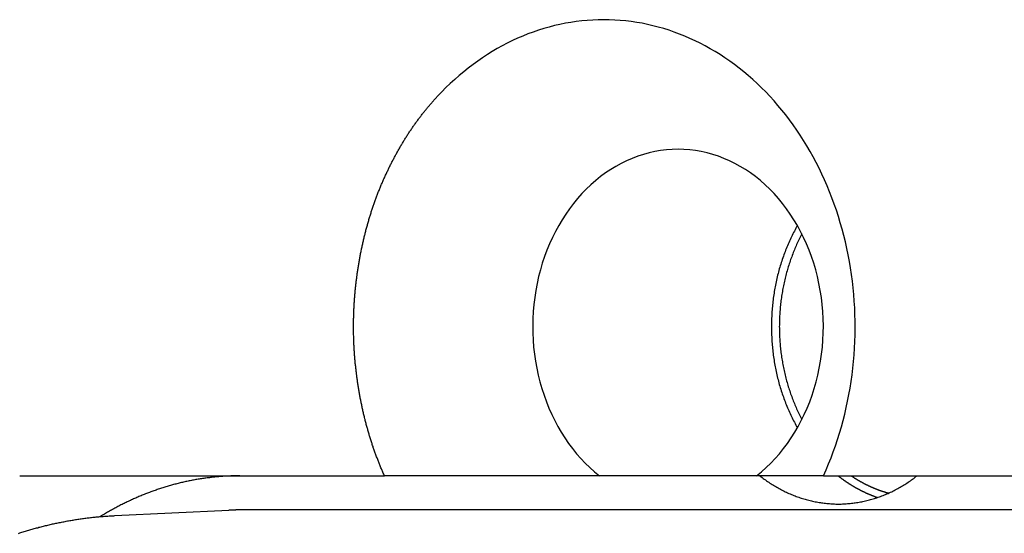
# Model space of a CAD drawing. Extents: x 668 to 3164, y 1007 to 2724.
# Tile 78 of 152: x 2842 to 2856, y 1758 to 1765. Entities that reach past the tile are written whole.
import ezdxf

# ---------------------------------------------------------------- set-up
doc = ezdxf.new("R2010")
doc.units = 0
doc.layers.add('KF_GRAVIS_12_REAR', color=7, linetype='CONTINUOUS')

# ---------------------------------------------------------------- blocks, each defined once
blk = doc.blocks.new('KF_GRAVIS_12_REAR')
at = {"layer": 'KF_GRAVIS_12_REAR'}
for p, q in [((-179.62293, -494.5), (-174.27589, -494.5)), ((-168.82071, -494.5), (-171.12521, -494.5)), ((-167.84101, -494.5), (-155.26367, -494.5)), ((-178.22605, -495.08292), (-176.55722, -495.00377)), ((-153.38676, -495), (-176.39817, -495))]:
    blk.add_line(p, q, dxfattribs=at)
for points in [[(-167.841, -494.5, 0), (-167.803, -494.413, 0), (-167.766, -494.326, 0), (-167.73, -494.237, 0), (-167.697, -494.148, 0), (-167.665, -494.058, 0), (-167.634, -493.967, 0), (-167.606, -493.875, 0), (-167.578, -493.782, 0), (-167.553, -493.689, 0), (-167.529, -493.594, 0), (-167.507, -493.5, 0), (-167.487, -493.405, 0), (-167.468, -493.309, 0), (-167.451, -493.213, 0), (-167.436, -493.116, 0), (-167.422, -493.019, 0), (-167.41, -492.922, 0), (-167.4, -492.824, 0), (-167.392, -492.726, 0), (-167.386, -492.628, 0), (-167.381, -492.53, 0), (-167.378, -492.431, 0), (-167.377, -492.333, 0), (-167.377, -492.234, 0), (-167.379, -492.136, 0), (-167.383, -492.038, 0), (-167.389, -491.94, 0), (-167.397, -491.842, 0), (-167.406, -491.744, 0), (-167.417, -491.646, 0), (-167.43, -491.549, 0), (-167.445, -491.452, 0), (-167.461, -491.356, 0), (-167.479, -491.26, 0), (-167.499, -491.165, 0), (-167.52, -491.07, 0), (-167.543, -490.975, 0), (-167.568, -490.882, 0), (-167.595, -490.789, 0), (-167.623, -490.697, 0), (-167.652, -490.605, 0), (-167.684, -490.515, 0), (-167.717, -490.425, 0), (-167.752, -490.336, 0), (-167.788, -490.248, 0), (-167.826, -490.161, 0), (-167.865, -490.075, 0), (-167.906, -489.99, 0), (-167.948, -489.906, 0), (-167.992, -489.824, 0), (-168.037, -489.743, 0), (-168.084, -489.662, 0), (-168.132, -489.583, 0), (-168.182, -489.506, 0), (-168.233, -489.43, 0), (-168.285, -489.355, 0), (-168.339, -489.281, 0), (-168.394, -489.209, 0), (-168.45, -489.139, 0), (-168.508, -489.07, 0), (-168.566, -489.002, 0), (-168.626, -488.936, 0), (-168.687, -488.872, 0), (-168.75, -488.81, 0), (-168.813, -488.749, 0), (-168.877, -488.69, 0), (-168.943, -488.632, 0), (-169.009, -488.576, 0), (-169.077, -488.522, 0), (-169.145, -488.47, 0), (-169.214, -488.42, 0), (-169.285, -488.372, 0), (-169.356, -488.325, 0), (-169.427, -488.28, 0), (-169.5, -488.238, 0), (-169.574, -488.197, 0), (-169.648, -488.158, 0), (-169.722, -488.121, 0), (-169.798, -488.087, 0), (-169.874, -488.054, 0), (-169.95, -488.023, 0), (-170.028, -487.994, 0), (-170.105, -487.968, 0), (-170.183, -487.943, 0), (-170.262, -487.921, 0), (-170.341, -487.901, 0), (-170.42, -487.882, 0), (-170.499, -487.866, 0), (-170.579, -487.852, 0), (-170.659, -487.84, 0), (-170.74, -487.831, 0), (-170.82, -487.823, 0), (-170.9, -487.818, 0), (-170.981, -487.814, 0), (-171.062, -487.813, 0), (-171.142, -487.814, 0), (-171.223, -487.818, 0), (-171.303, -487.823, 0), (-171.384, -487.83, 0), (-171.464, -487.84, 0), (-171.544, -487.852, 0), (-171.624, -487.866, 0), (-171.703, -487.882, 0), (-171.783, -487.9, 0), (-171.862, -487.92, 0), (-171.94, -487.943, 0), (-172.018, -487.967, 0), (-172.096, -487.994, 0), (-172.173, -488.022, 0), (-172.25, -488.053, 0), (-172.326, -488.086, 0), (-172.401, -488.12, 0), (-172.476, -488.157, 0), (-172.55, -488.196, 0), (-172.623, -488.237, 0), (-172.696, -488.279, 0), (-172.768, -488.324, 0), (-172.839, -488.37, 0), (-172.909, -488.419, 0), (-172.978, -488.469, 0), (-173.047, -488.521, 0), (-173.114, -488.575, 0), (-173.181, -488.63, 0), (-173.246, -488.688, 0), (-173.311, -488.747, 0), (-173.374, -488.808, 0), (-173.436, -488.87, 0), (-173.497, -488.935, 0)], [(-174.276, -494.5, 0), (-174.282, -494.487, 0), (-174.287, -494.474, 0), (-174.293, -494.461, 0), (-174.299, -494.448, 0), (-174.305, -494.434, 0), (-174.31, -494.421, 0), (-174.316, -494.408, 0), (-174.321, -494.395, 0), (-174.327, -494.381, 0), (-174.332, -494.368, 0), (-174.338, -494.355, 0), (-174.343, -494.341, 0), (-174.349, -494.328, 0), (-174.354, -494.315, 0), (-174.359, -494.301, 0), (-174.365, -494.288, 0), (-174.37, -494.274, 0), (-174.375, -494.261, 0), (-174.38, -494.247, 0), (-174.385, -494.234, 0), (-174.391, -494.22, 0), (-174.396, -494.207, 0), (-174.401, -494.193, 0), (-174.406, -494.179, 0), (-174.411, -494.166, 0), (-174.416, -494.152, 0), (-174.42, -494.138, 0), (-174.425, -494.125, 0), (-174.43, -494.111, 0), (-174.435, -494.097, 0), (-174.44, -494.083, 0), (-174.444, -494.069, 0), (-174.449, -494.056, 0), (-174.454, -494.042, 0), (-174.458, -494.028, 0), (-174.463, -494.014, 0), (-174.467, -494, 0), (-174.472, -493.986, 0), (-174.476, -493.972, 0), (-174.481, -493.958, 0), (-174.485, -493.944, 0), (-174.489, -493.93, 0), (-174.493, -493.916, 0), (-174.498, -493.902, 0), (-174.502, -493.888, 0), (-174.506, -493.874, 0), (-174.51, -493.86, 0), (-174.514, -493.846, 0), (-174.518, -493.832, 0), (-174.522, -493.818, 0), (-174.526, -493.804, 0), (-174.53, -493.79, 0), (-174.534, -493.775, 0), (-174.538, -493.761, 0), (-174.542, -493.747, 0), (-174.546, -493.733, 0), (-174.549, -493.719, 0), (-174.553, -493.704, 0), (-174.557, -493.69, 0), (-174.56, -493.676, 0), (-174.564, -493.662, 0), (-174.567, -493.647, 0), (-174.571, -493.633, 0), (-174.574, -493.619, 0), (-174.578, -493.604, 0), (-174.581, -493.59, 0), (-174.584, -493.576, 0), (-174.588, -493.561, 0), (-174.591, -493.547, 0), (-174.594, -493.533, 0), (-174.597, -493.518, 0), (-174.601, -493.504, 0), (-174.604, -493.49, 0), (-174.607, -493.475, 0), (-174.61, -493.461, 0), (-174.613, -493.446, 0), (-174.616, -493.432, 0), (-174.619, -493.417, 0), (-174.622, -493.403, 0), (-174.624, -493.389, 0), (-174.627, -493.374, 0), (-174.63, -493.36, 0), (-174.633, -493.345, 0), (-174.635, -493.331, 0), (-174.638, -493.316, 0), (-174.641, -493.302, 0), (-174.643, -493.287, 0), (-174.646, -493.273, 0), (-174.648, -493.258, 0), (-174.651, -493.244, 0), (-174.653, -493.229, 0), (-174.655, -493.215, 0), (-174.658, -493.2, 0), (-174.66, -493.186, 0), (-174.662, -493.171, 0), (-174.665, -493.157, 0), (-174.667, -493.142, 0), (-174.669, -493.128, 0), (-174.671, -493.113, 0), (-174.673, -493.099, 0), (-174.675, -493.084, 0), (-174.677, -493.07, 0), (-174.679, -493.055, 0), (-174.681, -493.041, 0), (-174.683, -493.026, 0), (-174.685, -493.012, 0), (-174.687, -492.997, 0), (-174.688, -492.983, 0), (-174.69, -492.968, 0), (-174.692, -492.954, 0), (-174.693, -492.939, 0), (-174.695, -492.925, 0), (-174.697, -492.91, 0), (-174.698, -492.896, 0), (-174.7, -492.881, 0), (-174.701, -492.867, 0), (-174.703, -492.852, 0), (-174.704, -492.838, 0), (-174.705, -492.823, 0), (-174.707, -492.809, 0), (-174.708, -492.794, 0), (-174.709, -492.78, 0), (-174.71, -492.765, 0), (-174.711, -492.751, 0), (-174.713, -492.736, 0), (-174.714, -492.722, 0), (-174.715, -492.708, 0), (-174.716, -492.693, 0), (-174.717, -492.679, 0), (-174.718, -492.664, 0), (-174.719, -492.65, 0), (-174.719, -492.636, 0), (-174.72, -492.621, 0), (-174.721, -492.607, 0), (-174.722, -492.592, 0), (-174.723, -492.578, 0), (-174.723, -492.564, 0), (-174.724, -492.549, 0), (-174.724, -492.535, 0), (-174.725, -492.521, 0), (-174.726, -492.507, 0), (-174.726, -492.492, 0), (-174.726, -492.478, 0), (-174.727, -492.464, 0), (-174.727, -492.45, 0), (-174.728, -492.435, 0), (-174.728, -492.421, 0), (-174.728, -492.407, 0), (-174.728, -492.393, 0), (-174.729, -492.379, 0), (-174.729, -492.364, 0), (-174.729, -492.35, 0), (-174.729, -492.336, 0), (-174.729, -492.322, 0), (-174.729, -492.308, 0), (-174.729, -492.294, 0), (-174.729, -492.28, 0), (-174.729, -492.266, 0), (-174.729, -492.251, 0), (-174.728, -492.237, 0), (-174.728, -492.223, 0), (-174.728, -492.209, 0), (-174.728, -492.195, 0), (-174.727, -492.18, 0), (-174.727, -492.166, 0), (-174.727, -492.152, 0), (-174.726, -492.138, 0), (-174.726, -492.123, 0), (-174.725, -492.109, 0), (-174.725, -492.095, 0), (-174.724, -492.081, 0), (-174.723, -492.066, 0), (-174.723, -492.052, 0), (-174.722, -492.038, 0), (-174.721, -492.023, 0), (-174.72, -492.009, 0), (-174.72, -491.995, 0), (-174.719, -491.98, 0), (-174.718, -491.966, 0), (-174.717, -491.951, 0), (-174.716, -491.937, 0), (-174.715, -491.923, 0), (-174.714, -491.908, 0), (-174.713, -491.894, 0), (-174.712, -491.879, 0), (-174.711, -491.865, 0), (-174.709, -491.85, 0), (-174.708, -491.836, 0), (-174.707, -491.822, 0), (-174.706, -491.807, 0), (-174.704, -491.793, 0), (-174.703, -491.778, 0), (-174.701, -491.764, 0), (-174.7, -491.749, 0), (-174.699, -491.735, 0), (-174.697, -491.72, 0), (-174.695, -491.706, 0), (-174.694, -491.691, 0), (-174.692, -491.677, 0), (-174.69, -491.662, 0), (-174.689, -491.648, 0), (-174.687, -491.633, 0), (-174.685, -491.619, 0), (-174.683, -491.604, 0), (-174.681, -491.59, 0), (-174.68, -491.575, 0), (-174.678, -491.561, 0), (-174.676, -491.546, 0), (-174.674, -491.532, 0), (-174.672, -491.517, 0), (-174.669, -491.503, 0), (-174.667, -491.488, 0), (-174.665, -491.474, 0), (-174.663, -491.459, 0), (-174.661, -491.445, 0), (-174.658, -491.43, 0), (-174.656, -491.416, 0), (-174.654, -491.401, 0), (-174.651, -491.387, 0), (-174.649, -491.372, 0), (-174.646, -491.358, 0), (-174.644, -491.343, 0), (-174.641, -491.329, 0), (-174.639, -491.314, 0), (-174.636, -491.3, 0), (-174.633, -491.285, 0), (-174.631, -491.271, 0), (-174.628, -491.256, 0), (-174.625, -491.242, 0), (-174.622, -491.227, 0), (-174.619, -491.213, 0), (-174.616, -491.199, 0), (-174.614, -491.184, 0), (-174.611, -491.17, 0), (-174.608, -491.155, 0), (-174.604, -491.141, 0), (-174.601, -491.127, 0), (-174.598, -491.112, 0), (-174.595, -491.098, 0), (-174.592, -491.083, 0), (-174.589, -491.069, 0), (-174.585, -491.055, 0), (-174.582, -491.04, 0), (-174.579, -491.026, 0), (-174.575, -491.012, 0), (-174.572, -490.998, 0), (-174.568, -490.983, 0), (-174.565, -490.969, 0), (-174.561, -490.955, 0), (-174.558, -490.94, 0), (-174.554, -490.926, 0), (-174.55, -490.912, 0), (-174.547, -490.898, 0), (-174.543, -490.884, 0), (-174.539, -490.869, 0), (-174.535, -490.855, 0), (-174.531, -490.841, 0), (-174.527, -490.827, 0), (-174.523, -490.813, 0), (-174.519, -490.799, 0), (-174.515, -490.785, 0), (-174.511, -490.77, 0), (-174.507, -490.756, 0), (-174.503, -490.742, 0), (-174.499, -490.728, 0), (-174.495, -490.714, 0), (-174.49, -490.7, 0), (-174.486, -490.686, 0), (-174.482, -490.672, 0), (-174.477, -490.658, 0), (-174.473, -490.644, 0), (-174.469, -490.631, 0), (-174.464, -490.617, 0), (-174.46, -490.603, 0), (-174.455, -490.589, 0), (-174.45, -490.575, 0), (-174.446, -490.561, 0), (-174.441, -490.547, 0), (-174.436, -490.534, 0), (-174.431, -490.52, 0), (-174.427, -490.506, 0), (-174.422, -490.492, 0), (-174.417, -490.479, 0), (-174.412, -490.465, 0), (-174.407, -490.451, 0), (-174.402, -490.438, 0), (-174.397, -490.424, 0), (-174.392, -490.411, 0), (-174.387, -490.397, 0), (-174.382, -490.384, 0), (-174.377, -490.37, 0), (-174.371, -490.357, 0), (-174.366, -490.343, 0), (-174.361, -490.33, 0), (-174.355, -490.316, 0), (-174.35, -490.303, 0), (-174.345, -490.289, 0), (-174.339, -490.276, 0), (-174.334, -490.263, 0), (-174.328, -490.25, 0), (-174.323, -490.236, 0), (-174.317, -490.223, 0), (-174.311, -490.21, 0), (-174.306, -490.197, 0), (-174.3, -490.183, 0), (-174.294, -490.17, 0), (-174.289, -490.157, 0), (-174.283, -490.144, 0), (-174.277, -490.131, 0), (-174.271, -490.118, 0), (-174.265, -490.105, 0), (-174.259, -490.092, 0), (-174.253, -490.079, 0), (-174.247, -490.066, 0), (-174.241, -490.053, 0), (-174.235, -490.04, 0), (-174.229, -490.027, 0), (-174.223, -490.015, 0), (-174.217, -490.002, 0), (-174.211, -489.989, 0), (-174.205, -489.976, 0), (-174.198, -489.964, 0), (-174.192, -489.951, 0), (-174.186, -489.938, 0), (-174.179, -489.926, 0), (-174.173, -489.913, 0), (-174.167, -489.901, 0), (-174.16, -489.888, 0), (-174.154, -489.876, 0), (-174.147, -489.863, 0), (-174.141, -489.851, 0), (-174.134, -489.838, 0), (-174.128, -489.826, 0), (-174.121, -489.814, 0), (-174.114, -489.801, 0), (-174.108, -489.789, 0), (-174.101, -489.777, 0), (-174.094, -489.765, 0), (-174.087, -489.752, 0), (-174.081, -489.74, 0), (-174.074, -489.728, 0), (-174.067, -489.716, 0), (-174.06, -489.704, 0), (-174.053, -489.692, 0), (-174.046, -489.68, 0), (-174.039, -489.668, 0), (-174.032, -489.656, 0), (-174.025, -489.644, 0), (-174.018, -489.633, 0), (-174.011, -489.621, 0), (-174.004, -489.609, 0), (-173.997, -489.597, 0), (-173.99, -489.586, 0), (-173.983, -489.574, 0), (-173.975, -489.562, 0), (-173.968, -489.551, 0), (-173.961, -489.539, 0), (-173.954, -489.528, 0), (-173.946, -489.516, 0), (-173.939, -489.505, 0), (-173.932, -489.493, 0), (-173.924, -489.482, 0), (-173.917, -489.471, 0), (-173.909, -489.459, 0), (-173.902, -489.448, 0), (-173.894, -489.437, 0), (-173.887, -489.426, 0), (-173.879, -489.415, 0), (-173.872, -489.404, 0), (-173.864, -489.392, 0), (-173.857, -489.381, 0), (-173.849, -489.37, 0), (-173.841, -489.36, 0), (-173.834, -489.349, 0), (-173.826, -489.338, 0), (-173.818, -489.327, 0), (-173.81, -489.316, 0), (-173.803, -489.305, 0), (-173.795, -489.295, 0), (-173.787, -489.284, 0), (-173.779, -489.273, 0), (-173.771, -489.263, 0), (-173.763, -489.252, 0), (-173.755, -489.242, 0), (-173.748, -489.231, 0), (-173.74, -489.221, 0), (-173.732, -489.211, 0), (-173.724, -489.2, 0), (-173.716, -489.19, 0), (-173.708, -489.18, 0), (-173.7, -489.17, 0), (-173.691, -489.159, 0), (-173.683, -489.149, 0), (-173.675, -489.139, 0), (-173.667, -489.129, 0), (-173.659, -489.119, 0), (-173.651, -489.109, 0), (-173.643, -489.099, 0), (-173.634, -489.09, 0), (-173.626, -489.08, 0), (-173.618, -489.07, 0), (-173.609, -489.06, 0), (-173.601, -489.05, 0), (-173.593, -489.041, 0), (-173.584, -489.031, 0), (-173.576, -489.021, 0), (-173.567, -489.011, 0), (-173.558, -489.002, 0), (-173.55, -488.992, 0), (-173.541, -488.982, 0), (-173.533, -488.973, 0), (-173.524, -488.963, 0), (-173.515, -488.954, 0), (-173.506, -488.944, 0), (-173.497, -488.935, 0)], [(-168.821, -494.5, 0), (-168.75, -494.442, 0), (-168.681, -494.38, 0), (-168.614, -494.315, 0), (-168.549, -494.247, 0), (-168.487, -494.176, 0), (-168.427, -494.101, 0), (-168.369, -494.024, 0), (-168.314, -493.944, 0), (-168.262, -493.861, 0), (-168.212, -493.776, 0), (-168.166, -493.689, 0), (-168.122, -493.599, 0), (-168.081, -493.507, 0), (-168.043, -493.414, 0), (-168.009, -493.318, 0), (-167.977, -493.221, 0), (-167.949, -493.123, 0), (-167.924, -493.023, 0), (-167.902, -492.922, 0), (-167.884, -492.82, 0), (-167.869, -492.717, 0), (-167.857, -492.614, 0), (-167.849, -492.51, 0), (-167.844, -492.405, 0), (-167.843, -492.301, 0), (-167.845, -492.197, 0), (-167.851, -492.093, 0), (-167.86, -491.989, 0), (-167.872, -491.885, 0), (-167.888, -491.783, 0), (-167.907, -491.681, 0), (-167.93, -491.58, 0), (-167.955, -491.481, 0), (-167.984, -491.383, 0), (-168.017, -491.286, 0), (-168.052, -491.191, 0), (-168.09, -491.098, 0), (-168.132, -491.006, 0), (-168.176, -490.917, 0), (-168.224, -490.83, 0), (-168.274, -490.746, 0), (-168.327, -490.664, 0), (-168.382, -490.584, 0), (-168.441, -490.508, 0), (-168.501, -490.434, 0), (-168.564, -490.363, 0), (-168.629, -490.296, 0), (-168.697, -490.232, 0), (-168.766, -490.171, 0), (-168.838, -490.114, 0), (-168.911, -490.06, 0), (-168.986, -490.009, 0), (-169.063, -489.963, 0), (-169.141, -489.92, 0), (-169.22, -489.881, 0), (-169.3, -489.846, 0), (-169.382, -489.815, 0), (-169.465, -489.788, 0), (-169.548, -489.766, 0), (-169.632, -489.747, 0), (-169.717, -489.732, 0), (-169.802, -489.722, 0), (-169.887, -489.715, 0), (-169.973, -489.713, 0), (-170.058, -489.715, 0), (-170.144, -489.722, 0), (-170.229, -489.732, 0), (-170.314, -489.747, 0), (-170.398, -489.766, 0), (-170.481, -489.788, 0), (-170.564, -489.815, 0), (-170.645, -489.846, 0), (-170.726, -489.881, 0), (-170.805, -489.92, 0), (-170.883, -489.963, 0), (-170.96, -490.009, 0), (-171.035, -490.06, 0), (-171.108, -490.114, 0), (-171.18, -490.171, 0), (-171.249, -490.232, 0), (-171.317, -490.296, 0), (-171.382, -490.363, 0), (-171.445, -490.434, 0), (-171.505, -490.508, 0), (-171.564, -490.584, 0), (-171.619, -490.664, 0), (-171.672, -490.746, 0), (-171.722, -490.83, 0), (-171.77, -490.917, 0), (-171.814, -491.006, 0), (-171.856, -491.098, 0), (-171.894, -491.191, 0), (-171.929, -491.286, 0), (-171.962, -491.383, 0), (-171.991, -491.481, 0), (-172.016, -491.58, 0), (-172.039, -491.681, 0), (-172.058, -491.783, 0), (-172.074, -491.885, 0), (-172.086, -491.989, 0), (-172.095, -492.093, 0), (-172.101, -492.197, 0), (-172.103, -492.301, 0), (-172.101, -492.405, 0), (-172.097, -492.51, 0), (-172.089, -492.614, 0), (-172.077, -492.717, 0), (-172.062, -492.82, 0), (-172.044, -492.922, 0), (-172.022, -493.023, 0), (-171.997, -493.123, 0), (-171.969, -493.221, 0), (-171.937, -493.318, 0), (-171.903, -493.414, 0), (-171.865, -493.507, 0), (-171.824, -493.599, 0), (-171.78, -493.689, 0), (-171.734, -493.776, 0), (-171.684, -493.861, 0), (-171.632, -493.944, 0), (-171.577, -494.024, 0), (-171.519, -494.101, 0), (-171.459, -494.176, 0), (-171.397, -494.247, 0), (-171.332, -494.315, 0), (-171.265, -494.38, 0), (-171.196, -494.442, 0), (-171.125, -494.5, 0)], [(-168.224, -490.83, 0), (-168.235, -490.851, 0), (-168.246, -490.871, 0), (-168.257, -490.892, 0), (-168.268, -490.913, 0), (-168.279, -490.933, 0), (-168.29, -490.954, 0), (-168.3, -490.975, 0), (-168.311, -490.997, 0), (-168.321, -491.018, 0), (-168.331, -491.039, 0), (-168.341, -491.061, 0), (-168.35, -491.083, 0), (-168.36, -491.104, 0), (-168.369, -491.126, 0), (-168.378, -491.148, 0), (-168.387, -491.17, 0), (-168.396, -491.192, 0), (-168.404, -491.215, 0), (-168.413, -491.237, 0), (-168.421, -491.26, 0), (-168.429, -491.282, 0), (-168.437, -491.305, 0), (-168.445, -491.328, 0), (-168.453, -491.351, 0), (-168.46, -491.374, 0), (-168.467, -491.397, 0), (-168.474, -491.42, 0), (-168.481, -491.443, 0), (-168.488, -491.466, 0), (-168.494, -491.489, 0), (-168.5, -491.513, 0), (-168.507, -491.536, 0), (-168.513, -491.56, 0), (-168.518, -491.584, 0), (-168.524, -491.607, 0), (-168.529, -491.631, 0), (-168.534, -491.655, 0), (-168.54, -491.679, 0), (-168.544, -491.703, 0), (-168.549, -491.727, 0), (-168.553, -491.751, 0), (-168.558, -491.775, 0), (-168.562, -491.799, 0), (-168.566, -491.823, 0), (-168.569, -491.847, 0), (-168.573, -491.872, 0), (-168.576, -491.896, 0), (-168.579, -491.92, 0), (-168.582, -491.945, 0), (-168.585, -491.969, 0), (-168.588, -491.994, 0), (-168.59, -492.018, 0), (-168.592, -492.043, 0), (-168.594, -492.067, 0), (-168.596, -492.092, 0), (-168.598, -492.116, 0), (-168.599, -492.141, 0), (-168.6, -492.166, 0), (-168.602, -492.19, 0), (-168.602, -492.215, 0), (-168.603, -492.239, 0), (-168.604, -492.264, 0), (-168.604, -492.289, 0), (-168.604, -492.313, 0), (-168.604, -492.338, 0), (-168.604, -492.363, 0), (-168.603, -492.387, 0), (-168.602, -492.412, 0), (-168.602, -492.437, 0), (-168.6, -492.461, 0), (-168.599, -492.486, 0), (-168.598, -492.51, 0), (-168.596, -492.535, 0), (-168.594, -492.56, 0), (-168.592, -492.584, 0), (-168.59, -492.609, 0), (-168.588, -492.633, 0), (-168.585, -492.658, 0), (-168.582, -492.682, 0), (-168.579, -492.706, 0), (-168.576, -492.731, 0), (-168.573, -492.755, 0), (-168.569, -492.779, 0), (-168.566, -492.804, 0), (-168.562, -492.828, 0), (-168.558, -492.852, 0), (-168.553, -492.876, 0), (-168.549, -492.9, 0), (-168.544, -492.924, 0), (-168.54, -492.948, 0), (-168.534, -492.972, 0), (-168.529, -492.996, 0), (-168.524, -493.019, 0), (-168.518, -493.043, 0), (-168.513, -493.067, 0), (-168.507, -493.09, 0), (-168.5, -493.114, 0), (-168.494, -493.137, 0), (-168.488, -493.161, 0), (-168.481, -493.184, 0), (-168.474, -493.207, 0), (-168.467, -493.23, 0), (-168.46, -493.253, 0), (-168.453, -493.276, 0), (-168.445, -493.299, 0), (-168.437, -493.322, 0), (-168.429, -493.344, 0), (-168.421, -493.367, 0), (-168.413, -493.39, 0), (-168.404, -493.412, 0), (-168.396, -493.434, 0), (-168.387, -493.456, 0), (-168.378, -493.479, 0), (-168.369, -493.501, 0), (-168.36, -493.522, 0), (-168.35, -493.544, 0), (-168.341, -493.566, 0), (-168.331, -493.587, 0), (-168.321, -493.609, 0), (-168.311, -493.63, 0), (-168.3, -493.651, 0), (-168.29, -493.672, 0), (-168.279, -493.693, 0), (-168.268, -493.714, 0), (-168.257, -493.735, 0), (-168.246, -493.756, 0), (-168.235, -493.776, 0), (-168.224, -493.796, 0)], [(-168.158, -490.953, 0), (-168.168, -490.972, 0), (-168.178, -490.991, 0), (-168.187, -491.01, 0), (-168.197, -491.029, 0), (-168.206, -491.049, 0), (-168.215, -491.068, 0), (-168.225, -491.088, 0), (-168.234, -491.107, 0), (-168.242, -491.127, 0), (-168.251, -491.147, 0), (-168.259, -491.167, 0), (-168.268, -491.187, 0), (-168.276, -491.207, 0), (-168.284, -491.227, 0), (-168.292, -491.247, 0), (-168.3, -491.268, 0), (-168.307, -491.288, 0), (-168.315, -491.309, 0), (-168.322, -491.329, 0), (-168.329, -491.35, 0), (-168.336, -491.371, 0), (-168.343, -491.392, 0), (-168.35, -491.413, 0), (-168.357, -491.434, 0), (-168.363, -491.455, 0), (-168.369, -491.476, 0), (-168.375, -491.497, 0), (-168.381, -491.518, 0), (-168.387, -491.54, 0), (-168.393, -491.561, 0), (-168.398, -491.583, 0), (-168.403, -491.604, 0), (-168.409, -491.626, 0), (-168.414, -491.647, 0), (-168.418, -491.669, 0), (-168.423, -491.691, 0), (-168.428, -491.713, 0), (-168.432, -491.734, 0), (-168.436, -491.756, 0), (-168.44, -491.778, 0), (-168.444, -491.8, 0), (-168.448, -491.822, 0), (-168.451, -491.844, 0), (-168.455, -491.866, 0), (-168.458, -491.888, 0), (-168.461, -491.911, 0), (-168.464, -491.933, 0), (-168.466, -491.955, 0), (-168.469, -491.977, 0), (-168.471, -492, 0), (-168.474, -492.022, 0), (-168.476, -492.044, 0), (-168.478, -492.067, 0), (-168.479, -492.089, 0), (-168.481, -492.111, 0), (-168.482, -492.134, 0), (-168.484, -492.156, 0), (-168.485, -492.179, 0), (-168.485, -492.201, 0), (-168.486, -492.223, 0), (-168.487, -492.246, 0), (-168.487, -492.268, 0), (-168.487, -492.291, 0), (-168.488, -492.313, 0), (-168.487, -492.336, 0), (-168.487, -492.358, 0), (-168.487, -492.381, 0), (-168.486, -492.403, 0), (-168.485, -492.426, 0), (-168.485, -492.448, 0), (-168.484, -492.471, 0), (-168.482, -492.493, 0), (-168.481, -492.515, 0), (-168.479, -492.538, 0), (-168.478, -492.56, 0), (-168.476, -492.583, 0), (-168.474, -492.605, 0), (-168.471, -492.627, 0), (-168.469, -492.649, 0), (-168.466, -492.672, 0), (-168.464, -492.694, 0), (-168.461, -492.716, 0), (-168.458, -492.738, 0), (-168.455, -492.76, 0), (-168.451, -492.783, 0), (-168.448, -492.805, 0), (-168.444, -492.827, 0), (-168.44, -492.849, 0), (-168.436, -492.87, 0), (-168.432, -492.892, 0), (-168.428, -492.914, 0), (-168.423, -492.936, 0), (-168.418, -492.958, 0), (-168.414, -492.979, 0), (-168.409, -493.001, 0), (-168.403, -493.023, 0), (-168.398, -493.044, 0), (-168.393, -493.066, 0), (-168.387, -493.087, 0), (-168.381, -493.108, 0), (-168.375, -493.13, 0), (-168.369, -493.151, 0), (-168.363, -493.172, 0), (-168.357, -493.193, 0), (-168.35, -493.214, 0), (-168.343, -493.235, 0), (-168.336, -493.256, 0), (-168.329, -493.277, 0), (-168.322, -493.297, 0), (-168.315, -493.318, 0), (-168.307, -493.338, 0), (-168.3, -493.359, 0), (-168.292, -493.379, 0), (-168.284, -493.4, 0), (-168.276, -493.42, 0), (-168.268, -493.44, 0), (-168.259, -493.46, 0), (-168.251, -493.48, 0), (-168.242, -493.5, 0), (-168.234, -493.519, 0), (-168.225, -493.539, 0), (-168.215, -493.559, 0), (-168.206, -493.578, 0), (-168.197, -493.597, 0), (-168.187, -493.617, 0), (-168.178, -493.636, 0), (-168.168, -493.655, 0), (-168.158, -493.674, 0)], [(-176.397, -494.5, 0), (-176.413, -494.5, 0), (-176.43, -494.5, 0), (-176.446, -494.5, 0), (-176.463, -494.501, 0), (-176.48, -494.501, 0), (-176.496, -494.501, 0), (-176.513, -494.502, 0), (-176.529, -494.502, 0), (-176.546, -494.503, 0), (-176.562, -494.504, 0), (-176.579, -494.504, 0), (-176.595, -494.505, 0), (-176.612, -494.506, 0), (-176.628, -494.507, 0), (-176.645, -494.508, 0), (-176.662, -494.51, 0), (-176.678, -494.511, 0), (-176.695, -494.512, 0), (-176.711, -494.513, 0), (-176.728, -494.515, 0), (-176.744, -494.516, 0), (-176.761, -494.518, 0), (-176.777, -494.52, 0), (-176.794, -494.521, 0), (-176.81, -494.523, 0), (-176.827, -494.525, 0), (-176.843, -494.527, 0), (-176.86, -494.529, 0), (-176.876, -494.531, 0), (-176.892, -494.533, 0), (-176.909, -494.536, 0), (-176.925, -494.538, 0), (-176.942, -494.54, 0), (-176.958, -494.543, 0), (-176.975, -494.545, 0), (-176.991, -494.548, 0), (-177.007, -494.551, 0), (-177.024, -494.554, 0), (-177.04, -494.556, 0), (-177.057, -494.559, 0), (-177.073, -494.562, 0), (-177.089, -494.565, 0), (-177.106, -494.569, 0), (-177.122, -494.572, 0), (-177.138, -494.575, 0), (-177.155, -494.578, 0), (-177.171, -494.582, 0), (-177.187, -494.585, 0), (-177.204, -494.589, 0), (-177.22, -494.593, 0), (-177.236, -494.596, 0), (-177.252, -494.6, 0), (-177.269, -494.604, 0), (-177.285, -494.608, 0), (-177.301, -494.612, 0), (-177.317, -494.616, 0), (-177.334, -494.62, 0), (-177.35, -494.624, 0), (-177.366, -494.629, 0), (-177.382, -494.633, 0), (-177.398, -494.638, 0), (-177.414, -494.642, 0), (-177.43, -494.647, 0), (-177.447, -494.651, 0), (-177.463, -494.656, 0), (-177.479, -494.661, 0), (-177.495, -494.666, 0), (-177.511, -494.671, 0), (-177.527, -494.676, 0), (-177.543, -494.681, 0), (-177.559, -494.686, 0), (-177.575, -494.691, 0), (-177.591, -494.697, 0), (-177.607, -494.702, 0), (-177.623, -494.708, 0), (-177.639, -494.713, 0), (-177.655, -494.719, 0), (-177.67, -494.724, 0), (-177.686, -494.73, 0), (-177.702, -494.736, 0), (-177.718, -494.742, 0), (-177.734, -494.748, 0), (-177.75, -494.754, 0), (-177.765, -494.76, 0), (-177.781, -494.766, 0), (-177.797, -494.772, 0), (-177.813, -494.779, 0), (-177.828, -494.785, 0), (-177.844, -494.792, 0), (-177.86, -494.798, 0), (-177.875, -494.805, 0), (-177.891, -494.811, 0), (-177.907, -494.818, 0), (-177.922, -494.825, 0), (-177.938, -494.832, 0), (-177.953, -494.839, 0), (-177.969, -494.846, 0), (-177.984, -494.853, 0), (-178, -494.86, 0), (-178.015, -494.867, 0), (-178.031, -494.874, 0), (-178.046, -494.882, 0), (-178.062, -494.889, 0), (-178.077, -494.897, 0), (-178.092, -494.904, 0), (-178.108, -494.912, 0), (-178.123, -494.92, 0), (-178.138, -494.927, 0), (-178.153, -494.935, 0), (-178.169, -494.943, 0), (-178.184, -494.951, 0), (-178.199, -494.959, 0), (-178.214, -494.967, 0), (-178.229, -494.976, 0), (-178.244, -494.984, 0), (-178.26, -494.992, 0), (-178.275, -495.001, 0), (-178.29, -495.009, 0), (-178.305, -495.018, 0), (-178.32, -495.026, 0), (-178.335, -495.035, 0), (-178.35, -495.043, 0), (-178.364, -495.052, 0), (-178.379, -495.061, 0), (-178.394, -495.07, 0), (-178.409, -495.079, 0), (-178.424, -495.088, 0), (-178.439, -495.097, 0)], [(-171.125, -494.5, 0), (-171.145, -494.5, 0), (-171.165, -494.5, 0), (-171.186, -494.5, 0), (-171.206, -494.5, 0), (-171.227, -494.5, 0), (-171.247, -494.5, 0), (-171.268, -494.5, 0), (-171.29, -494.5, 0), (-171.311, -494.5, 0), (-171.332, -494.5, 0), (-171.354, -494.5, 0), (-171.376, -494.5, 0), (-171.398, -494.5, 0), (-171.42, -494.5, 0), (-171.443, -494.5, 0), (-171.466, -494.5, 0), (-171.488, -494.5, 0), (-171.511, -494.5, 0), (-171.535, -494.5, 0), (-171.558, -494.5, 0), (-171.582, -494.5, 0), (-171.606, -494.5, 0), (-171.63, -494.5, 0), (-171.654, -494.5, 0), (-171.679, -494.5, 0), (-171.704, -494.5, 0), (-171.729, -494.5, 0), (-171.754, -494.5, 0), (-171.78, -494.5, 0), (-171.805, -494.5, 0), (-171.832, -494.5, 0), (-171.858, -494.5, 0), (-171.884, -494.5, 0), (-171.911, -494.5, 0), (-171.938, -494.5, 0), (-171.966, -494.5, 0), (-171.993, -494.5, 0), (-172.021, -494.5, 0), (-172.049, -494.5, 0), (-172.078, -494.5, 0), (-172.106, -494.5, 0), (-172.135, -494.5, 0), (-172.165, -494.5, 0), (-172.194, -494.5, 0), (-172.224, -494.5, 0), (-172.255, -494.5, 0), (-172.285, -494.5, 0), (-172.316, -494.5, 0), (-172.347, -494.5, 0), (-172.379, -494.5, 0), (-172.411, -494.5, 0), (-172.443, -494.5, 0), (-172.476, -494.5, 0), (-172.509, -494.5, 0), (-172.542, -494.5, 0), (-172.576, -494.5, 0), (-172.61, -494.5, 0), (-172.645, -494.5, 0), (-172.68, -494.5, 0), (-172.715, -494.5, 0), (-172.751, -494.5, 0), (-172.787, -494.5, 0), (-172.823, -494.5, 0), (-172.86, -494.5, 0), (-172.898, -494.5, 0), (-172.936, -494.5, 0), (-172.974, -494.5, 0), (-173.013, -494.5, 0), (-173.052, -494.5, 0), (-173.092, -494.5, 0), (-173.132, -494.5, 0), (-173.173, -494.5, 0), (-173.214, -494.5, 0), (-173.256, -494.5, 0), (-173.298, -494.5, 0), (-173.341, -494.5, 0), (-173.385, -494.5, 0), (-173.429, -494.5, 0), (-173.473, -494.5, 0), (-173.519, -494.5, 0), (-173.564, -494.5, 0), (-173.611, -494.5, 0), (-173.658, -494.5, 0), (-173.705, -494.5, 0), (-173.754, -494.5, 0), (-173.803, -494.5, 0), (-173.852, -494.5, 0), (-173.903, -494.5, 0), (-173.954, -494.5, 0), (-174.005, -494.5, 0), (-174.058, -494.5, 0), (-174.111, -494.5, 0), (-174.165, -494.5, 0), (-174.22, -494.5, 0), (-174.276, -494.5, 0)], [(-167.841, -494.5, 0), (-167.854, -494.5, 0), (-167.868, -494.5, 0), (-167.881, -494.5, 0), (-167.894, -494.5, 0), (-167.907, -494.5, 0), (-167.92, -494.5, 0), (-167.933, -494.5, 0), (-167.945, -494.5, 0), (-167.958, -494.5, 0), (-167.97, -494.5, 0), (-167.983, -494.5, 0), (-167.995, -494.5, 0), (-168.007, -494.5, 0), (-168.019, -494.5, 0), (-168.031, -494.5, 0), (-168.043, -494.5, 0), (-168.055, -494.5, 0), (-168.066, -494.5, 0), (-168.078, -494.5, 0), (-168.089, -494.5, 0), (-168.101, -494.5, 0), (-168.112, -494.5, 0), (-168.123, -494.5, 0), (-168.135, -494.5, 0), (-168.146, -494.5, 0), (-168.157, -494.5, 0), (-168.168, -494.5, 0), (-168.179, -494.5, 0), (-168.19, -494.5, 0), (-168.2, -494.5, 0), (-168.211, -494.5, 0), (-168.222, -494.5, 0), (-168.232, -494.5, 0), (-168.243, -494.5, 0), (-168.253, -494.5, 0), (-168.264, -494.5, 0), (-168.274, -494.5, 0), (-168.284, -494.5, 0), (-168.295, -494.5, 0), (-168.305, -494.5, 0), (-168.315, -494.5, 0), (-168.325, -494.5, 0), (-168.335, -494.5, 0), (-168.345, -494.5, 0), (-168.355, -494.5, 0), (-168.365, -494.5, 0), (-168.375, -494.5, 0), (-168.385, -494.5, 0), (-168.395, -494.5, 0), (-168.405, -494.5, 0), (-168.414, -494.5, 0), (-168.424, -494.5, 0), (-168.434, -494.5, 0), (-168.443, -494.5, 0), (-168.453, -494.5, 0), (-168.463, -494.5, 0), (-168.472, -494.5, 0), (-168.482, -494.5, 0), (-168.491, -494.5, 0), (-168.501, -494.5, 0), (-168.51, -494.5, 0), (-168.52, -494.5, 0), (-168.529, -494.5, 0), (-168.538, -494.5, 0), (-168.548, -494.5, 0), (-168.557, -494.5, 0), (-168.566, -494.5, 0), (-168.576, -494.5, 0), (-168.585, -494.5, 0), (-168.594, -494.5, 0), (-168.603, -494.5, 0), (-168.612, -494.5, 0), (-168.622, -494.5, 0), (-168.631, -494.5, 0), (-168.64, -494.5, 0), (-168.649, -494.5, 0), (-168.658, -494.5, 0), (-168.667, -494.5, 0), (-168.676, -494.5, 0), (-168.686, -494.5, 0), (-168.695, -494.5, 0), (-168.704, -494.5, 0), (-168.713, -494.5, 0), (-168.722, -494.5, 0), (-168.731, -494.5, 0), (-168.74, -494.5, 0), (-168.749, -494.5, 0), (-168.758, -494.5, 0), (-168.767, -494.5, 0), (-168.776, -494.5, 0), (-168.785, -494.5, 0), (-168.794, -494.5, 0), (-168.803, -494.5, 0), (-168.812, -494.5, 0), (-168.821, -494.5, 0)], [(-168.774, -494.5, 0), (-168.758, -494.512, 0), (-168.741, -494.525, 0), (-168.725, -494.537, 0), (-168.709, -494.549, 0), (-168.692, -494.561, 0), (-168.676, -494.572, 0), (-168.659, -494.584, 0), (-168.643, -494.595, 0), (-168.626, -494.606, 0), (-168.609, -494.617, 0), (-168.592, -494.627, 0), (-168.575, -494.638, 0), (-168.558, -494.648, 0), (-168.541, -494.658, 0), (-168.524, -494.668, 0), (-168.507, -494.678, 0), (-168.489, -494.688, 0), (-168.472, -494.697, 0), (-168.454, -494.706, 0), (-168.437, -494.715, 0), (-168.419, -494.724, 0), (-168.402, -494.733, 0), (-168.384, -494.741, 0), (-168.366, -494.749, 0), (-168.348, -494.757, 0), (-168.33, -494.765, 0), (-168.312, -494.773, 0), (-168.294, -494.78, 0), (-168.276, -494.787, 0), (-168.258, -494.794, 0), (-168.24, -494.801, 0), (-168.222, -494.808, 0), (-168.204, -494.814, 0), (-168.185, -494.821, 0), (-168.167, -494.827, 0), (-168.148, -494.832, 0), (-168.13, -494.838, 0), (-168.111, -494.844, 0), (-168.093, -494.849, 0), (-168.074, -494.854, 0), (-168.056, -494.859, 0), (-168.037, -494.863, 0), (-168.018, -494.868, 0), (-168, -494.872, 0), (-167.981, -494.876, 0), (-167.962, -494.88, 0), (-167.943, -494.883, 0), (-167.925, -494.887, 0), (-167.906, -494.89, 0), (-167.887, -494.893, 0), (-167.868, -494.896, 0), (-167.849, -494.898, 0), (-167.83, -494.901, 0), (-167.811, -494.903, 0), (-167.792, -494.905, 0), (-167.773, -494.907, 0), (-167.754, -494.908, 0), (-167.735, -494.91, 0), (-167.716, -494.911, 0), (-167.697, -494.912, 0), (-167.678, -494.912, 0), (-167.659, -494.913, 0), (-167.64, -494.913, 0), (-167.621, -494.913, 0), (-167.602, -494.913, 0), (-167.583, -494.913, 0), (-167.564, -494.912, 0), (-167.545, -494.912, 0), (-167.526, -494.911, 0), (-167.507, -494.91, 0), (-167.488, -494.908, 0), (-167.469, -494.907, 0), (-167.45, -494.905, 0), (-167.431, -494.903, 0), (-167.412, -494.901, 0), (-167.393, -494.898, 0), (-167.375, -494.896, 0), (-167.356, -494.893, 0), (-167.337, -494.89, 0), (-167.318, -494.887, 0), (-167.299, -494.883, 0), (-167.28, -494.88, 0), (-167.262, -494.876, 0), (-167.243, -494.872, 0), (-167.224, -494.868, 0), (-167.205, -494.863, 0), (-167.187, -494.859, 0), (-167.168, -494.854, 0), (-167.15, -494.849, 0), (-167.131, -494.844, 0), (-167.113, -494.838, 0), (-167.094, -494.832, 0), (-167.076, -494.827, 0), (-167.057, -494.821, 0), (-167.039, -494.814, 0), (-167.021, -494.808, 0), (-167.003, -494.801, 0), (-166.984, -494.794, 0), (-166.966, -494.787, 0), (-166.948, -494.78, 0), (-166.93, -494.773, 0), (-166.912, -494.765, 0), (-166.894, -494.757, 0), (-166.876, -494.749, 0), (-166.859, -494.741, 0), (-166.841, -494.733, 0), (-166.823, -494.724, 0), (-166.806, -494.715, 0), (-166.788, -494.706, 0), (-166.771, -494.697, 0), (-166.753, -494.688, 0), (-166.736, -494.678, 0), (-166.719, -494.668, 0), (-166.701, -494.658, 0), (-166.684, -494.648, 0), (-166.667, -494.638, 0), (-166.65, -494.627, 0), (-166.633, -494.617, 0), (-166.617, -494.606, 0), (-166.6, -494.595, 0), (-166.583, -494.584, 0), (-166.567, -494.572, 0), (-166.55, -494.561, 0), (-166.534, -494.549, 0), (-166.517, -494.537, 0), (-166.501, -494.525, 0), (-166.485, -494.512, 0), (-166.469, -494.5, 0)], [(-167.626, -494.5, 0), (-167.622, -494.503, 0), (-167.618, -494.507, 0), (-167.614, -494.51, 0), (-167.61, -494.513, 0), (-167.605, -494.516, 0), (-167.601, -494.519, 0), (-167.597, -494.523, 0), (-167.593, -494.526, 0), (-167.588, -494.529, 0), (-167.584, -494.532, 0), (-167.58, -494.535, 0), (-167.576, -494.539, 0), (-167.571, -494.542, 0), (-167.567, -494.545, 0), (-167.563, -494.548, 0), (-167.559, -494.551, 0), (-167.554, -494.554, 0), (-167.55, -494.557, 0), (-167.546, -494.56, 0), (-167.541, -494.563, 0), (-167.537, -494.566, 0), (-167.533, -494.569, 0), (-167.529, -494.572, 0), (-167.524, -494.575, 0), (-167.52, -494.578, 0), (-167.516, -494.581, 0), (-167.511, -494.584, 0), (-167.507, -494.587, 0), (-167.503, -494.59, 0), (-167.498, -494.593, 0), (-167.494, -494.596, 0), (-167.489, -494.599, 0), (-167.485, -494.602, 0), (-167.481, -494.605, 0), (-167.476, -494.608, 0), (-167.472, -494.61, 0), (-167.467, -494.613, 0), (-167.463, -494.616, 0), (-167.459, -494.619, 0), (-167.454, -494.622, 0), (-167.45, -494.624, 0), (-167.445, -494.627, 0), (-167.441, -494.63, 0), (-167.437, -494.633, 0), (-167.432, -494.636, 0), (-167.428, -494.638, 0), (-167.423, -494.641, 0), (-167.419, -494.644, 0), (-167.414, -494.646, 0), (-167.41, -494.649, 0), (-167.405, -494.652, 0), (-167.401, -494.654, 0), (-167.396, -494.657, 0), (-167.392, -494.66, 0), (-167.387, -494.662, 0), (-167.383, -494.665, 0), (-167.378, -494.667, 0), (-167.374, -494.67, 0), (-167.369, -494.672, 0), (-167.365, -494.675, 0), (-167.36, -494.678, 0), (-167.356, -494.68, 0), (-167.351, -494.683, 0), (-167.347, -494.685, 0), (-167.342, -494.688, 0), (-167.338, -494.69, 0), (-167.333, -494.693, 0), (-167.329, -494.695, 0), (-167.324, -494.697, 0), (-167.319, -494.7, 0), (-167.315, -494.702, 0), (-167.31, -494.705, 0), (-167.306, -494.707, 0), (-167.301, -494.709, 0), (-167.297, -494.712, 0), (-167.292, -494.714, 0), (-167.287, -494.716, 0), (-167.283, -494.719, 0), (-167.278, -494.721, 0), (-167.274, -494.723, 0), (-167.269, -494.726, 0), (-167.264, -494.728, 0), (-167.26, -494.73, 0), (-167.255, -494.732, 0), (-167.25, -494.734, 0), (-167.246, -494.737, 0), (-167.241, -494.739, 0), (-167.237, -494.741, 0), (-167.232, -494.743, 0), (-167.227, -494.745, 0), (-167.223, -494.748, 0), (-167.218, -494.75, 0), (-167.213, -494.752, 0), (-167.209, -494.754, 0), (-167.204, -494.756, 0), (-167.199, -494.758, 0), (-167.195, -494.76, 0), (-167.19, -494.762, 0), (-167.185, -494.764, 0), (-167.181, -494.766, 0), (-167.176, -494.768, 0), (-167.171, -494.77, 0), (-167.166, -494.772, 0), (-167.162, -494.774, 0), (-167.157, -494.776, 0), (-167.152, -494.778, 0), (-167.148, -494.78, 0), (-167.143, -494.782, 0), (-167.138, -494.784, 0), (-167.133, -494.786, 0), (-167.129, -494.788, 0), (-167.124, -494.789, 0), (-167.119, -494.791, 0), (-167.114, -494.793, 0), (-167.11, -494.795, 0), (-167.105, -494.797, 0), (-167.1, -494.798, 0), (-167.095, -494.8, 0), (-167.091, -494.802, 0), (-167.086, -494.804, 0), (-167.081, -494.806, 0), (-167.076, -494.807, 0), (-167.072, -494.809, 0), (-167.067, -494.811, 0), (-167.062, -494.812, 0), (-167.057, -494.814, 0), (-167.053, -494.816, 0), (-167.048, -494.817, 0)], [(-167.432, -494.5, 0), (-167.428, -494.503, 0), (-167.424, -494.505, 0), (-167.42, -494.508, 0), (-167.416, -494.511, 0), (-167.412, -494.513, 0), (-167.408, -494.516, 0), (-167.404, -494.519, 0), (-167.4, -494.521, 0), (-167.396, -494.524, 0), (-167.392, -494.527, 0), (-167.388, -494.529, 0), (-167.384, -494.532, 0), (-167.38, -494.534, 0), (-167.376, -494.537, 0), (-167.372, -494.539, 0), (-167.368, -494.542, 0), (-167.364, -494.545, 0), (-167.359, -494.547, 0), (-167.355, -494.55, 0), (-167.351, -494.552, 0), (-167.347, -494.555, 0), (-167.343, -494.557, 0), (-167.339, -494.559, 0), (-167.335, -494.562, 0), (-167.331, -494.564, 0), (-167.327, -494.567, 0), (-167.322, -494.569, 0), (-167.318, -494.572, 0), (-167.314, -494.574, 0), (-167.31, -494.576, 0), (-167.306, -494.579, 0), (-167.302, -494.581, 0), (-167.297, -494.583, 0), (-167.293, -494.586, 0), (-167.289, -494.588, 0), (-167.285, -494.59, 0), (-167.281, -494.593, 0), (-167.277, -494.595, 0), (-167.272, -494.597, 0), (-167.268, -494.6, 0), (-167.264, -494.602, 0), (-167.26, -494.604, 0), (-167.256, -494.606, 0), (-167.251, -494.609, 0), (-167.247, -494.611, 0), (-167.243, -494.613, 0), (-167.239, -494.615, 0), (-167.235, -494.617, 0), (-167.23, -494.62, 0), (-167.226, -494.622, 0), (-167.222, -494.624, 0), (-167.218, -494.626, 0), (-167.213, -494.628, 0), (-167.209, -494.63, 0), (-167.205, -494.632, 0), (-167.201, -494.634, 0), (-167.196, -494.636, 0), (-167.192, -494.638, 0), (-167.188, -494.641, 0), (-167.184, -494.643, 0), (-167.179, -494.645, 0), (-167.175, -494.647, 0), (-167.171, -494.649, 0), (-167.166, -494.651, 0), (-167.162, -494.653, 0), (-167.158, -494.655, 0), (-167.154, -494.657, 0), (-167.149, -494.658, 0), (-167.145, -494.66, 0), (-167.141, -494.662, 0), (-167.136, -494.664, 0), (-167.132, -494.666, 0), (-167.128, -494.668, 0), (-167.123, -494.67, 0), (-167.119, -494.672, 0), (-167.115, -494.674, 0), (-167.11, -494.675, 0), (-167.106, -494.677, 0), (-167.102, -494.679, 0), (-167.097, -494.681, 0), (-167.093, -494.683, 0), (-167.089, -494.684, 0), (-167.084, -494.686, 0), (-167.08, -494.688, 0), (-167.076, -494.69, 0), (-167.071, -494.691, 0), (-167.067, -494.693, 0), (-167.063, -494.695, 0), (-167.058, -494.697, 0), (-167.054, -494.698, 0), (-167.05, -494.7, 0), (-167.045, -494.702, 0), (-167.041, -494.703, 0), (-167.036, -494.705, 0), (-167.032, -494.707, 0), (-167.028, -494.708, 0), (-167.023, -494.71, 0), (-167.019, -494.711, 0), (-167.014, -494.713, 0), (-167.01, -494.714, 0), (-167.006, -494.716, 0), (-167.001, -494.718, 0), (-166.997, -494.719, 0), (-166.992, -494.721, 0), (-166.988, -494.722, 0), (-166.984, -494.724, 0), (-166.979, -494.725, 0), (-166.975, -494.727, 0), (-166.97, -494.728, 0), (-166.966, -494.729, 0), (-166.961, -494.731, 0), (-166.957, -494.732, 0), (-166.953, -494.734, 0), (-166.948, -494.735, 0), (-166.944, -494.736, 0), (-166.939, -494.738, 0), (-166.935, -494.739, 0), (-166.93, -494.741, 0), (-166.926, -494.742, 0), (-166.921, -494.743, 0), (-166.917, -494.745, 0), (-166.912, -494.746, 0), (-166.908, -494.747, 0), (-166.904, -494.748, 0), (-166.899, -494.75, 0), (-166.895, -494.751, 0), (-166.89, -494.752, 0), (-166.886, -494.753, 0)], [(-176.398, -495, 0), (-176.399, -495, 0), (-176.401, -495, 0), (-176.402, -495, 0), (-176.403, -495, 0), (-176.404, -495, 0), (-176.406, -495, 0), (-176.407, -495, 0), (-176.408, -495, 0), (-176.409, -495, 0), (-176.411, -495, 0), (-176.412, -495, 0), (-176.413, -495, 0), (-176.414, -495, 0), (-176.416, -495, 0), (-176.417, -495, 0), (-176.418, -495, 0), (-176.419, -495, 0), (-176.421, -495, 0), (-176.422, -495, 0), (-176.423, -495, 0), (-176.424, -495, 0), (-176.426, -495, 0), (-176.427, -495, 0), (-176.428, -495, 0), (-176.429, -495, 0), (-176.43, -495, 0), (-176.432, -495, 0), (-176.433, -495, 0), (-176.434, -495, 0), (-176.435, -495, 0), (-176.437, -495, 0), (-176.438, -495, 0), (-176.439, -495, 0), (-176.44, -495, 0), (-176.442, -495, 0), (-176.443, -495, 0), (-176.444, -495, 0), (-176.445, -495, 0), (-176.447, -495, 0), (-176.448, -495, 0), (-176.449, -495, 0), (-176.45, -495, 0), (-176.452, -495, 0), (-176.453, -495, 0), (-176.454, -495, 0), (-176.455, -495, 0), (-176.457, -495.001, 0), (-176.458, -495.001, 0), (-176.459, -495.001, 0), (-176.46, -495.001, 0), (-176.462, -495.001, 0), (-176.463, -495.001, 0), (-176.464, -495.001, 0), (-176.465, -495.001, 0), (-176.467, -495.001, 0), (-176.468, -495.001, 0), (-176.469, -495.001, 0), (-176.47, -495.001, 0), (-176.472, -495.001, 0), (-176.473, -495.001, 0), (-176.474, -495.001, 0), (-176.475, -495.001, 0), (-176.476, -495.001, 0), (-176.478, -495.001, 0), (-176.479, -495.001, 0), (-176.48, -495.001, 0), (-176.481, -495.001, 0), (-176.483, -495.001, 0), (-176.484, -495.001, 0), (-176.485, -495.001, 0), (-176.486, -495.001, 0), (-176.488, -495.001, 0), (-176.489, -495.001, 0), (-176.49, -495.001, 0), (-176.491, -495.001, 0), (-176.493, -495.001, 0), (-176.494, -495.001, 0), (-176.495, -495.001, 0), (-176.496, -495.001, 0), (-176.498, -495.001, 0), (-176.499, -495.002, 0), (-176.5, -495.002, 0), (-176.501, -495.002, 0), (-176.503, -495.002, 0), (-176.504, -495.002, 0), (-176.505, -495.002, 0), (-176.506, -495.002, 0), (-176.508, -495.002, 0), (-176.509, -495.002, 0), (-176.51, -495.002, 0), (-176.511, -495.002, 0), (-176.513, -495.002, 0), (-176.514, -495.002, 0), (-176.515, -495.002, 0), (-176.516, -495.002, 0), (-176.517, -495.002, 0), (-176.519, -495.002, 0), (-176.52, -495.002, 0), (-176.521, -495.002, 0), (-176.522, -495.002, 0), (-176.524, -495.002, 0), (-176.525, -495.002, 0), (-176.526, -495.002, 0), (-176.527, -495.002, 0), (-176.529, -495.003, 0), (-176.53, -495.003, 0), (-176.531, -495.003, 0), (-176.532, -495.003, 0), (-176.534, -495.003, 0), (-176.535, -495.003, 0), (-176.536, -495.003, 0), (-176.537, -495.003, 0), (-176.539, -495.003, 0), (-176.54, -495.003, 0), (-176.541, -495.003, 0), (-176.542, -495.003, 0), (-176.544, -495.003, 0), (-176.545, -495.003, 0), (-176.546, -495.003, 0), (-176.547, -495.003, 0), (-176.549, -495.003, 0), (-176.55, -495.003, 0), (-176.551, -495.003, 0), (-176.552, -495.004, 0), (-176.553, -495.004, 0), (-176.555, -495.004, 0), (-176.556, -495.004, 0), (-176.557, -495.004, 0)], [(-179.638, -495.343, 0), (-179.622, -495.338, 0), (-179.606, -495.333, 0), (-179.589, -495.327, 0), (-179.573, -495.322, 0), (-179.557, -495.317, 0), (-179.54, -495.312, 0), (-179.524, -495.307, 0), (-179.508, -495.302, 0), (-179.491, -495.297, 0), (-179.475, -495.292, 0), (-179.458, -495.287, 0), (-179.442, -495.283, 0), (-179.425, -495.278, 0), (-179.409, -495.273, 0), (-179.392, -495.269, 0), (-179.376, -495.264, 0), (-179.359, -495.26, 0), (-179.342, -495.255, 0), (-179.326, -495.251, 0), (-179.309, -495.247, 0), (-179.293, -495.242, 0), (-179.276, -495.238, 0), (-179.259, -495.234, 0), (-179.243, -495.23, 0), (-179.226, -495.226, 0), (-179.209, -495.222, 0), (-179.193, -495.218, 0), (-179.176, -495.214, 0), (-179.159, -495.21, 0), (-179.143, -495.206, 0), (-179.126, -495.203, 0), (-179.109, -495.199, 0), (-179.092, -495.195, 0), (-179.076, -495.192, 0), (-179.059, -495.188, 0), (-179.042, -495.185, 0), (-179.025, -495.182, 0), (-179.008, -495.178, 0), (-178.991, -495.175, 0), (-178.975, -495.172, 0), (-178.958, -495.168, 0), (-178.941, -495.165, 0), (-178.924, -495.162, 0), (-178.907, -495.159, 0), (-178.89, -495.156, 0), (-178.873, -495.153, 0), (-178.856, -495.15, 0), (-178.84, -495.148, 0), (-178.823, -495.145, 0), (-178.806, -495.142, 0), (-178.789, -495.14, 0), (-178.772, -495.137, 0), (-178.755, -495.134, 0), (-178.738, -495.132, 0), (-178.721, -495.13, 0), (-178.704, -495.127, 0), (-178.687, -495.125, 0), (-178.67, -495.123, 0), (-178.653, -495.12, 0), (-178.636, -495.118, 0), (-178.619, -495.116, 0), (-178.602, -495.114, 0), (-178.585, -495.112, 0), (-178.568, -495.11, 0), (-178.551, -495.108, 0), (-178.534, -495.106, 0), (-178.517, -495.105, 0), (-178.5, -495.103, 0), (-178.483, -495.101, 0), (-178.465, -495.1, 0), (-178.448, -495.098, 0), (-178.431, -495.097, 0), (-178.414, -495.095, 0), (-178.397, -495.094, 0), (-178.38, -495.092, 0), (-178.363, -495.091, 0), (-178.346, -495.09, 0), (-178.329, -495.089, 0), (-178.312, -495.088, 0), (-178.295, -495.087, 0), (-178.277, -495.086, 0), (-178.26, -495.085, 0), (-178.243, -495.084, 0), (-178.226, -495.083, 0)]]:
    blk.add_polyline3d(points, dxfattribs=at)

msp = doc.modelspace()

# ---------------------------------------------------------------- block references
at = {"layer": 'KF_GRAVIS_12_REAR'}
msp.add_blockref('KF_GRAVIS_12_REAR', (3021.439, 2253.101), dxfattribs=at)

doc.saveas('drawing.dxf')
